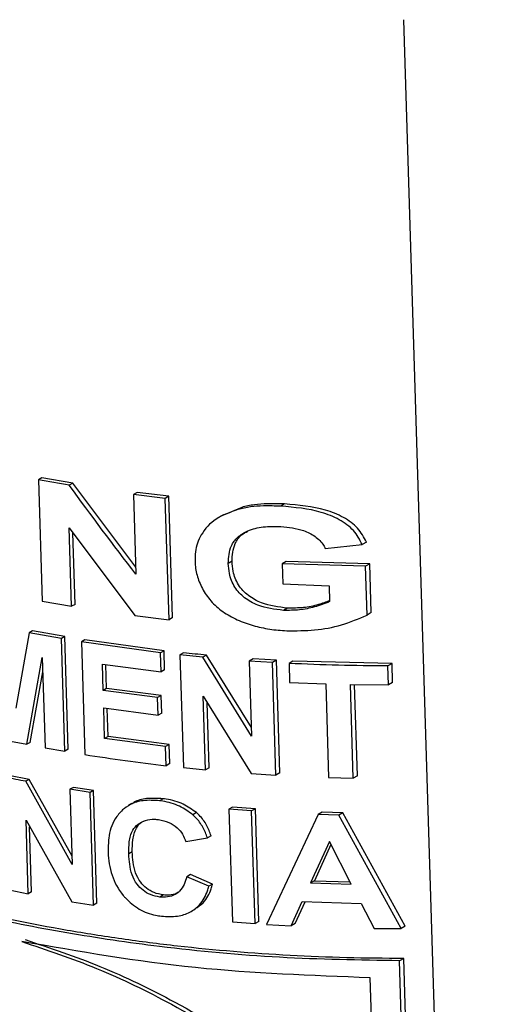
# Paper-space layout '1012-790 Hybird 2way' of a CAD drawing. Header units: millimetres. Extents: x 51 to 2966, y 67 to 3970.
# Tile 86 of 110: x 1773 to 1796, y 2839 to 2886. Entities that reach past the tile are written whole.
import ezdxf

# ---------------------------------------------------------------- set-up
doc = ezdxf.new("R2010")
doc.units = ezdxf.units.MM

psp = doc.layouts.new('1012-790 Hybird 2way')

# ---------------------------------------------------------------- linework, layer by layer
at = {"color": 8, "linetype": 'Continuous', "lineweight": 25}
psp.add_line((1791.33, 2886.261), (1796.517, 2717.751), dxfattribs=at)
at = {"color": 7, "linetype": 'Continuous', "lineweight": 25}
for p, q in [((1774.118, 2864.473), (1773.958, 2864.381)), ((1773.958, 2864.381), (1774.136, 2858.611)), ((1775.591, 2864.221), (1774.118, 2864.473)), ((1775.591, 2864.221), (1775.429, 2864.127)), ((1778.591, 2860.23), (1775.591, 2864.221)), ((1778.653, 2863.779), (1778.485, 2863.682)), ((1780.167, 2863.599), (1778.653, 2863.779)), ((1778.485, 2863.682), (1778.601, 2859.897)), ((1779.996, 2863.501), (1778.485, 2863.682)), ((1780.167, 2863.599), (1779.996, 2863.501)), ((1780.174, 2857.731), (1779.996, 2863.501)), ((1780.345, 2857.83), (1780.167, 2863.599)), ((1783.632, 2863.074), (1782.774, 2862.696)), ((1783.632, 2863.074), (1783.453, 2862.971)), ((1785.675, 2863.235), (1785.491, 2863.129)), ((1782.761, 2862.72), (1782.584, 2862.618)), ((1775.426, 2862.098), (1778.547, 2857.927)), ((1775.541, 2858.369), (1775.426, 2862.098)), ((1775.703, 2858.462), (1775.598, 2861.868)), ((1789.564, 2861.421), (1789.367, 2861.308)), ((1787.611, 2861.122), (1789.367, 2861.308)), ((1783.171, 2860.509), (1782.993, 2860.406)), ((1785.75, 2860.499), (1785.565, 2860.392)), ((1789.724, 2860.385), (1785.75, 2860.499)), ((1785.565, 2860.392), (1785.595, 2859.431)), ((1789.527, 2860.271), (1785.565, 2860.392)), ((1789.724, 2860.385), (1789.527, 2860.271)), ((1789.599, 2857.954), (1789.527, 2860.271)), ((1789.796, 2858.068), (1789.724, 2860.385)), ((1785.595, 2859.431), (1787.79, 2859.343)), ((1787.79, 2859.343), (1787.813, 2858.591)), ((1774.136, 2858.611), (1775.541, 2858.369)), ((1775.703, 2858.462), (1775.541, 2858.369)), ((1785.807, 2858.281), (1785.622, 2858.174)), ((1778.547, 2857.927), (1780.174, 2857.731)), ((1780.345, 2857.83), (1780.174, 2857.731)), ((1789.796, 2858.068), (1789.599, 2857.954)), ((1773.685, 2857.202), (1773.527, 2857.111)), ((1775.213, 2856.929), (1773.685, 2857.202)), ((1773.527, 2857.111), (1772.889, 2853.532)), ((1775.052, 2856.836), (1773.527, 2857.111)), ((1775.213, 2856.929), (1775.052, 2856.836)), ((1775.217, 2851.479), (1775.052, 2856.836)), ((1775.378, 2851.572), (1775.213, 2856.929)), ((1776.169, 2856.773), (1776.006, 2856.679)), ((1779.939, 2856.259), (1776.169, 2856.773)), ((1776.006, 2856.679), (1776.171, 2851.321)), ((1779.769, 2856.161), (1776.006, 2856.679)), ((1779.939, 2856.259), (1779.769, 2856.161)), ((1779.966, 2855.354), (1779.939, 2856.259)), ((1773.403, 2851.808), (1774.146, 2855.931)), ((1774.146, 2855.931), (1774.277, 2851.644)), ((1779.796, 2855.256), (1779.769, 2856.161)), ((1780.866, 2856.157), (1780.694, 2856.058)), ((1780.694, 2856.058), (1780.859, 2850.7)), ((1781.783, 2855.949), (1780.694, 2856.058)), ((1781.958, 2856.049), (1781.783, 2855.949)), ((1784.104, 2852.19), (1781.783, 2855.949)), ((1784.091, 2852.605), (1781.958, 2856.049)), ((1784.174, 2855.871), (1783.994, 2855.768)), ((1783.994, 2855.768), (1784.104, 2852.19)), ((1785.098, 2855.697), (1783.994, 2855.768)), ((1785.281, 2855.803), (1784.174, 2855.871)), ((1785.281, 2855.803), (1785.098, 2855.697)), ((1785.446, 2850.445), (1785.281, 2855.803)), ((1786.068, 2855.761), (1785.883, 2855.655)), ((1790.786, 2855.653), (1786.068, 2855.761)), ((1777.002, 2855.625), (1779.796, 2855.256)), ((1777.041, 2854.373), (1777.002, 2855.625)), ((1777.205, 2854.468), (1777.17, 2855.603)), ((1779.966, 2855.354), (1779.796, 2855.256)), ((1785.263, 2850.34), (1785.098, 2855.697)), ((1785.883, 2855.655), (1785.911, 2854.75)), ((1790.786, 2855.653), (1790.585, 2855.537)), ((1790.613, 2854.633), (1790.585, 2855.537)), ((1790.814, 2854.748), (1790.786, 2855.653)), ((1773.562, 2851.899), (1774.166, 2855.254)), ((1777.205, 2854.468), (1777.041, 2854.373)), ((1779.631, 2854.028), (1777.041, 2854.373)), ((1779.801, 2854.125), (1777.205, 2854.468)), ((1785.911, 2854.75), (1787.629, 2854.68)), ((1787.629, 2854.68), (1787.766, 2850.227)), ((1788.804, 2854.65), (1790.613, 2854.633)), ((1788.941, 2850.197), (1788.804, 2854.65)), ((1789.135, 2850.31), (1789.002, 2854.648)), ((1790.814, 2854.748), (1790.613, 2854.633)), ((1779.801, 2854.125), (1779.631, 2854.028)), ((1779.657, 2853.193), (1779.631, 2854.028)), ((1779.826, 2853.291), (1779.801, 2854.125)), ((1781.796, 2854.089), (1784.077, 2850.416)), ((1781.904, 2850.595), (1781.796, 2854.089)), ((1777.066, 2853.538), (1779.657, 2853.193)), ((1777.111, 2852.077), (1777.066, 2853.538)), ((1777.276, 2852.172), (1777.235, 2853.516)), ((1782.078, 2850.696), (1781.983, 2853.789)), ((1779.826, 2853.291), (1779.657, 2853.193)), ((1777.276, 2852.172), (1777.111, 2852.077)), ((1780.008, 2851.696), (1777.111, 2852.077)), ((1780.178, 2851.794), (1777.276, 2852.172)), ((1772.457, 2851.996), (1773.403, 2851.808)), ((1773.562, 2851.899), (1773.403, 2851.808)), ((1774.277, 2851.644), (1775.217, 2851.479)), ((1775.378, 2851.572), (1775.217, 2851.479)), ((1780.178, 2851.794), (1780.008, 2851.696)), ((1780.036, 2850.791), (1780.008, 2851.696)), ((1780.206, 2850.89), (1780.178, 2851.794)), ((1780.206, 2850.89), (1780.036, 2850.791)), ((1780.859, 2850.7), (1781.904, 2850.595)), ((1782.078, 2850.696), (1781.904, 2850.595)), ((1773.514, 2850.139), (1772.561, 2850.329)), ((1784.077, 2850.416), (1785.263, 2850.34)), ((1785.446, 2850.445), (1785.263, 2850.34)), ((1787.766, 2850.227), (1788.941, 2850.197)), ((1789.135, 2850.31), (1788.941, 2850.197)), ((1773.514, 2850.139), (1773.356, 2850.048)), ((1775.571, 2846.089), (1773.356, 2850.048)), ((1775.559, 2846.492), (1773.514, 2850.139)), ((1775.623, 2849.76), (1775.461, 2849.667)), ((1776.581, 2849.605), (1775.623, 2849.76)), ((1775.461, 2849.667), (1775.571, 2846.089)), ((1776.418, 2849.511), (1775.461, 2849.667)), ((1776.581, 2849.605), (1776.418, 2849.511)), ((1776.583, 2844.154), (1776.418, 2849.511)), ((1776.746, 2844.248), (1776.581, 2849.605)), ((1779.89, 2849.222), (1779.72, 2849.124)), ((1778.412, 2848.994), (1778.246, 2848.898)), ((1783.199, 2848.824), (1783.022, 2848.721)), ((1784.284, 2848.742), (1783.199, 2848.824)), ((1784.284, 2848.742), (1784.104, 2848.638)), ((1784.449, 2843.385), (1784.284, 2848.742)), ((1781.475, 2848.558), (1781.302, 2848.459)), ((1784.104, 2848.638), (1783.022, 2848.721)), ((1783.022, 2848.721), (1783.187, 2843.364)), ((1784.269, 2843.281), (1784.104, 2848.638)), ((1787.268, 2848.467), (1784.817, 2843.243)), ((1787.456, 2848.576), (1787.268, 2848.467)), ((1788.255, 2848.435), (1787.268, 2848.467)), ((1788.447, 2848.545), (1787.456, 2848.576)), ((1788.447, 2848.545), (1788.255, 2848.435)), ((1791.216, 2843.043), (1788.255, 2848.435)), ((1791.417, 2843.159), (1788.447, 2848.545)), ((1773.372, 2848.193), (1775.548, 2844.323)), ((1773.48, 2844.699), (1773.372, 2848.193)), ((1773.638, 2844.79), (1773.542, 2847.89)), ((1780.967, 2847.181), (1782.004, 2847.355)), ((1782.178, 2847.455), (1782.004, 2847.355)), ((1787.802, 2847.187), (1786.906, 2845.215)), ((1787.876, 2847.042), (1787.093, 2845.323)), ((1788.839, 2845.153), (1787.802, 2847.187)), ((1778.426, 2846.692), (1778.259, 2846.596)), ((1781.191, 2845.611), (1781.019, 2845.511)), ((1782.074, 2845.059), (1781.019, 2845.511)), ((1782.249, 2845.159), (1781.191, 2845.611)), ((1782.249, 2845.159), (1782.074, 2845.059)), ((1787.093, 2845.323), (1786.906, 2845.215)), ((1786.906, 2845.215), (1788.839, 2845.153)), ((1787.093, 2845.323), (1788.779, 2845.272)), ((1772.569, 2844.881), (1773.48, 2844.699)), ((1773.638, 2844.79), (1773.48, 2844.699)), ((1779.907, 2844.645), (1779.738, 2844.547)), ((1775.548, 2844.323), (1776.583, 2844.154)), ((1776.746, 2844.248), (1776.583, 2844.154)), ((1785.991, 2843.174), (1786.509, 2844.329)), ((1786.175, 2843.281), (1786.644, 2844.325)), ((1786.509, 2844.329), (1789.314, 2844.24)), ((1789.314, 2844.24), (1789.938, 2843.049)), ((1781.245, 2843.869), (1781.417, 2843.969)), ((1783.187, 2843.364), (1784.269, 2843.281)), ((1784.449, 2843.385), (1784.269, 2843.281)), ((1784.817, 2843.243), (1785.991, 2843.174)), ((1786.175, 2843.281), (1785.991, 2843.174)), ((1791.417, 2843.159), (1791.216, 2843.043)), ((1789.938, 2843.049), (1791.216, 2843.043)), ((1791.341, 2841.631), (1791.14, 2841.515)), ((1792.237, 2805.854), (1791.14, 2841.515)), ((1792.438, 2805.97), (1791.341, 2841.631)), ((1789.99, 2832.722), (1789.744, 2840.709))]:
    psp.add_line(p, q, dxfattribs=at)
for points in [[(1775.429, 2864.127), (1774.936, 2864.208), (1774.446, 2864.292), (1773.958, 2864.381)], [(1778.601, 2859.897), (1777.525, 2861.284), (1776.468, 2862.695), (1775.429, 2864.127)], [(1781.958, 2856.049), (1781.593, 2856.083), (1781.229, 2856.119), (1780.866, 2856.157)], [(1790.585, 2855.537), (1789.015, 2855.538), (1787.447, 2855.577), (1785.883, 2855.655)], [(1776.171, 2851.321), (1777.448, 2851.118), (1778.736, 2850.941), (1780.036, 2850.791)], [(1773.356, 2850.048), (1773.038, 2850.11), (1772.72, 2850.173), (1772.404, 2850.238)]]:
    psp.add_open_spline(points, degree=3, dxfattribs=at)
for points, knots in [([(1785.675, 2863.235), (1785.399, 2863.243), (1784.915, 2863.257), (1784.224, 2863.211), (1783.831, 2863.12), (1783.632, 2863.074)], [0, 0, 0, 0, 0.396199, 0.69511, 1, 1, 1, 1]), ([(1783.453, 2862.971), (1783.088, 2862.841), (1782.354, 2862.581), (1781.675, 2861.829), (1781.42, 2861.096), (1781.413, 2860.654), (1781.411, 2860.498)], [0, 0, 0, 0, 0.299011, 0.600939, 0.858397, 1, 1, 1, 1]), ([(1785.491, 2863.129), (1785.215, 2863.137), (1784.731, 2863.152), (1784.042, 2863.107), (1783.651, 2863.017), (1783.453, 2862.971)], [0, 0, 0, 0, 0.397121, 0.695569, 1, 1, 1, 1]), ([(1789.367, 2861.308), (1789.247, 2861.538), (1789.006, 2861.999), (1788.289, 2862.517), (1787.124, 2862.989), (1786.148, 2863.072), (1785.491, 2863.129)], [0, 0, 0, 0, 0.193806, 0.387952, 0.587883, 1, 1, 1, 1]), ([(1789.564, 2861.421), (1789.443, 2861.651), (1789.202, 2862.111), (1788.484, 2862.627), (1787.316, 2863.098), (1786.336, 2863.18), (1785.675, 2863.235)], [0, 0, 0, 0, 0.193323, 0.386972, 0.586864, 1, 1, 1, 1]), ([(1782.993, 2860.406), (1783.009, 2860.696), (1783.034, 2861.155), (1783.423, 2861.68), (1783.951, 2862), (1784.668, 2862.181), (1785.217, 2862.173), (1785.5, 2862.168)], [0, 0, 0, 0, 0.27007, 0.427871, 0.585748, 0.787002, 1, 1, 1, 1]), ([(1783.171, 2860.509), (1783.189, 2860.796), (1783.218, 2861.252), (1783.551, 2861.739), (1783.818, 2861.886), (1783.92, 2861.942)], [0, 0, 0, 0, 0.514729, 0.815446, 1, 1, 1, 1]), ([(1785.5, 2862.168), (1785.867, 2862.128), (1786.45, 2862.064), (1787.146, 2861.706), (1787.474, 2861.383), (1787.585, 2861.172), (1787.611, 2861.122)], [0, 0, 0, 0, 0.423096, 0.671959, 0.922674, 1, 1, 1, 1]), ([(1781.411, 2860.498), (1781.416, 2860.389), (1781.423, 2860.281), (1781.455, 2860.065), (1781.477, 2859.957), (1781.564, 2859.635), (1781.653, 2859.42), (1781.873, 2859.007), (1782.006, 2858.81), (1782.25, 2858.533), (1782.341, 2858.444), (1782.531, 2858.273), (1782.632, 2858.194), (1782.843, 2858.045), (1782.952, 2857.975), (1783.181, 2857.846), (1783.301, 2857.785), (1783.666, 2857.62), (1783.917, 2857.528), (1784.432, 2857.383), (1784.697, 2857.328), (1785.099, 2857.266), (1785.233, 2857.249), (1785.502, 2857.223), (1785.637, 2857.214), (1785.772, 2857.206)], [0, 0, 0, 0, 0.0625, 0.0625, 0.125, 0.125, 0.25, 0.25, 0.375, 0.375, 0.4375, 0.4375, 0.5, 0.5, 0.5625, 0.5625, 0.625, 0.625, 0.75, 0.75, 0.875, 0.875, 0.9375, 0.9375, 1, 1, 1, 1]), ([(1785.807, 2858.281), (1785.385, 2858.332), (1784.713, 2858.414), (1783.92, 2858.862), (1783.428, 2859.39), (1783.211, 2859.971), (1783.183, 2860.351), (1783.171, 2860.509)], [0, 0, 0, 0, 0.301621, 0.479859, 0.659133, 0.858736, 1, 1, 1, 1]), ([(1785.622, 2858.174), (1785.203, 2858.226), (1784.534, 2858.308), (1783.743, 2858.756), (1783.251, 2859.284), (1783.034, 2859.867), (1783.005, 2860.248), (1782.993, 2860.406)], [0, 0, 0, 0, 0.3003209, 0.4786718, 0.6580489, 0.8577509, 1, 1, 1, 1]), ([(1787.813, 2858.591), (1787.577, 2858.5), (1787.121, 2858.326), (1786.379, 2858.176), (1785.877, 2858.175), (1785.622, 2858.174)], [0, 0, 0, 0, 0.345457, 0.667784, 1, 1, 1, 1]), ([(1787.812, 2858.634), (1787.637, 2858.568), (1787.242, 2858.418), (1786.565, 2858.284), (1786.062, 2858.282), (1785.807, 2858.281)], [0, 0, 0, 0, 0.279617, 0.634416, 1, 1, 1, 1]), ([(1785.772, 2857.206), (1786.217, 2857.207), (1787.101, 2857.207), (1788.41, 2857.449), (1789.198, 2857.784), (1789.599, 2857.954)], [0, 0, 0, 0, 0.33297, 0.660618, 1, 1, 1, 1]), ([(1791.14, 2841.515), (1789.235, 2841.546), (1785.404, 2841.608), (1780.11, 2842.104), (1775.296, 2842.808), (1770.943, 2843.675), (1766.691, 2844.761), (1762.042, 2846.239), (1757.103, 2848.181), (1753.888, 2849.911), (1752.269, 2850.782)], [0, 0, 0, 0, 0.132401, 0.266264, 0.371848, 0.477431, 0.586078, 0.694727, 0.846257, 1, 1, 1, 1]), ([(1791.341, 2841.631), (1789.529, 2841.625), (1787.725, 2841.671), (1784.137, 2841.865), (1782.351, 2842.013), (1779.687, 2842.313), (1778.802, 2842.426), (1777.053, 2842.676), (1776.187, 2842.813), (1773.611, 2843.259), (1771.927, 2843.603), (1768.621, 2844.387), (1767.001, 2844.827), (1764.618, 2845.557), (1763.832, 2845.812), (1762.277, 2846.348), (1761.511, 2846.626), (1759.259, 2847.492), (1757.813, 2848.11), (1755.03, 2849.426), (1753.692, 2850.124), (1752.411, 2850.864)], [0, 0, 0, 0, 0.125, 0.125, 0.25, 0.25, 0.3125, 0.3125, 0.375, 0.375, 0.5, 0.5, 0.625, 0.625, 0.6875, 0.6875, 0.75, 0.75, 0.875, 0.875, 1, 1, 1, 1]), ([(1779.89, 2849.222), (1779.627, 2849.236), (1779.137, 2849.263), (1778.633, 2849.138), (1778.448, 2849.005), (1778.419, 2848.984)], [0, 0, 0, 0, 0.494463, 0.920462, 1, 1, 1, 1]), ([(1781.475, 2848.558), (1781.274, 2848.704), (1780.852, 2849.01), (1780.266, 2849.171), (1779.941, 2849.215), (1779.89, 2849.222)], [0, 0, 0, 0, 0.433206, 0.91113, 1, 1, 1, 1]), ([(1779.72, 2849.124), (1779.455, 2849.141), (1778.963, 2849.172), (1778.351, 2848.992), (1778.08, 2848.781), (1777.96, 2848.687)], [0, 0, 0, 0, 0.3924245, 0.7300557, 1, 1, 1, 1]), ([(1781.302, 2848.459), (1781.101, 2848.605), (1780.68, 2848.911), (1780.095, 2849.073), (1779.771, 2849.117), (1779.72, 2849.124)], [0, 0, 0, 0, 0.433836, 0.911357, 1, 1, 1, 1]), ([(1777.96, 2848.687), (1777.835, 2848.55), (1777.489, 2848.168), (1777.286, 2847.452), (1777.28, 2846.895), (1777.278, 2846.667)], [0, 0, 0, 0, 0.249432, 0.692873, 1, 1, 1, 1]), ([(1782.004, 2847.355), (1781.939, 2847.525), (1781.808, 2847.867), (1781.545, 2848.239), (1781.347, 2848.417), (1781.302, 2848.459)], [0, 0, 0, 0, 0.433578, 0.869819, 1, 1, 1, 1]), ([(1782.178, 2847.455), (1782.113, 2847.626), (1781.983, 2847.967), (1781.719, 2848.338), (1781.521, 2848.517), (1781.475, 2848.558)], [0, 0, 0, 0, 0.432973, 0.868599, 1, 1, 1, 1]), ([(1778.259, 2846.596), (1778.261, 2846.79), (1778.263, 2847.18), (1778.389, 2847.677), (1778.68, 2848.022), (1779.041, 2848.211), (1779.399, 2848.255), (1779.611, 2848.235), (1779.675, 2848.229)], [0, 0, 0, 0, 0.2392212, 0.4798606, 0.6335958, 0.787462, 0.9357866, 1, 1, 1, 1]), ([(1778.426, 2846.692), (1778.426, 2846.887), (1778.428, 2847.278), (1778.562, 2847.766), (1778.786, 2848.072), (1778.958, 2848.151), (1779.005, 2848.173)], [0, 0, 0, 0, 0.345446, 0.692947, 0.915129, 1, 1, 1, 1]), ([(1779.675, 2848.229), (1779.841, 2848.195), (1780.169, 2848.128), (1780.571, 2847.861), (1780.842, 2847.532), (1780.925, 2847.299), (1780.967, 2847.181)], [0, 0, 0, 0, 0.269218, 0.532566, 0.764014, 1, 1, 1, 1]), ([(1777.278, 2846.667), (1777.29, 2846.487), (1777.313, 2846.127), (1777.483, 2845.43), (1777.774, 2844.879), (1778.052, 2844.551), (1778.082, 2844.516)], [0, 0, 0, 0, 0.246258, 0.493031, 0.945216, 1, 1, 1, 1]), ([(1779.738, 2844.547), (1779.587, 2844.576), (1779.298, 2844.631), (1778.924, 2844.859), (1778.604, 2845.182), (1778.314, 2845.778), (1778.281, 2846.266), (1778.259, 2846.596)], [0, 0, 0, 0, 0.148379, 0.283135, 0.417301, 0.606492, 1, 1, 1, 1]), ([(1779.907, 2844.645), (1779.756, 2844.673), (1779.467, 2844.728), (1779.092, 2844.955), (1778.772, 2845.277), (1778.48, 2845.873), (1778.448, 2846.362), (1778.426, 2846.692)], [0, 0, 0, 0, 0.1482896, 0.2831884, 0.4175006, 0.6064729, 1, 1, 1, 1]), ([(1781.019, 2845.511), (1780.983, 2845.388), (1780.912, 2845.141), (1780.708, 2844.825), (1780.395, 2844.611), (1780.056, 2844.525), (1779.829, 2844.541), (1779.738, 2844.547)], [0, 0, 0, 0, 0.233971, 0.469457, 0.667384, 0.865874, 1, 1, 1, 1]), ([(1779.813, 2843.637), (1780.072, 2843.622), (1780.554, 2843.595), (1781.192, 2843.801), (1781.714, 2844.207), (1781.957, 2844.67), (1782.052, 2844.985), (1782.074, 2845.059)], [0, 0, 0, 0, 0.231884, 0.431819, 0.632249, 0.913366, 1, 1, 1, 1]), ([(1781.409, 2843.981), (1781.547, 2844.073), (1781.914, 2844.319), (1782.13, 2844.772), (1782.226, 2845.085), (1782.249, 2845.159)], [0, 0, 0, 0, 0.316282, 0.838684, 1, 1, 1, 1]), ([(1780.637, 2844.785), (1780.61, 2844.765), (1780.487, 2844.676), (1780.224, 2844.625), (1779.998, 2844.639), (1779.907, 2844.645)], [0, 0, 0, 0, 0.148712, 0.656842, 1, 1, 1, 1]), ([(1778.082, 2844.516), (1778.294, 2844.316), (1778.701, 2843.934), (1779.36, 2843.702), (1779.721, 2843.65), (1779.813, 2843.637)], [0, 0, 0, 0, 0.447451, 0.858697, 1, 1, 1, 1]), ([(1789.744, 2840.709), (1786.957, 2840.809), (1781.318, 2841.012), (1775.907, 2841.954), (1773.17, 2842.431)], [0, 0, 0, 0, 0.494034, 1, 1, 1, 1]), ([(1773.17, 2842.431), (1774.364, 2842.03), (1776.798, 2841.213), (1780.617, 2839.343), (1784.501, 2836.978), (1787.657, 2834.659), (1789.415, 2833.2), (1789.99, 2832.722)], [0, 0, 0, 0, 0.18844, 0.384416, 0.628197, 0.878398, 1, 1, 1, 1]), ([(1773.327, 2842.522), (1774.522, 2842.123), (1776.958, 2841.308), (1780.783, 2839.444), (1784.677, 2837.084), (1787.844, 2834.769), (1789.608, 2833.312), (1790.185, 2832.835)], [0, 0, 0, 0, 0.188187, 0.383873, 0.627885, 0.878325, 1, 1, 1, 1])]:
    psp.add_open_spline(points, degree=3, knots=knots, dxfattribs=at)

doc.saveas('drawing.dxf')
